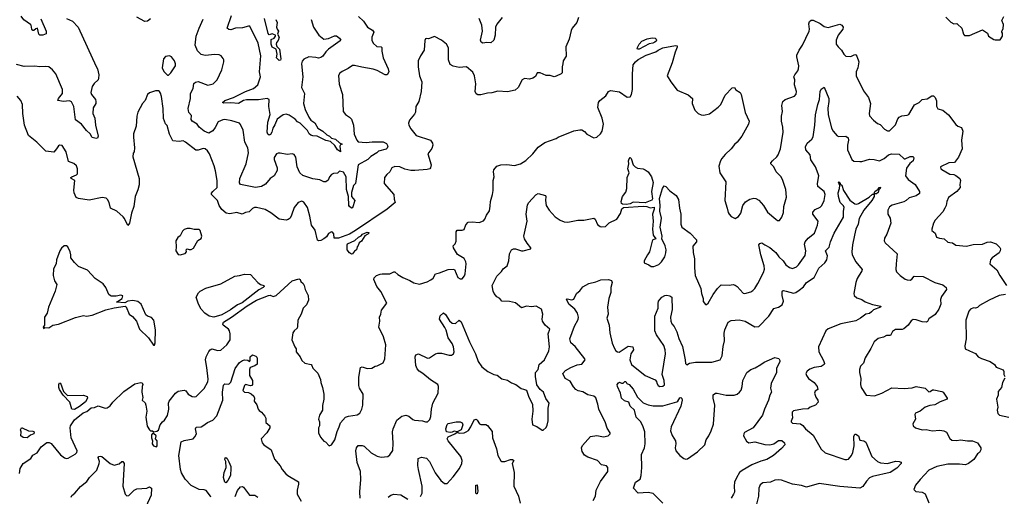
# Model space of a CAD drawing. Extents: x 2199565 to 2323334, y 894172 to 1018966.
# Tile 167 of 256: x 2218871 to 2228827, y 974054 to 978872. Entities that reach past the tile are written whole.
import ezdxf

# ---------------------------------------------------------------- set-up
doc = ezdxf.new("R2010")
doc.units = 0

msp = doc.modelspace()

# ---------------------------------------------------------------- linework, layer by layer
at = {"layer": '0CON10XD'}
for points in [[(2219343.3, 978885), (2219406.1, 978856.1), (2219463.8, 978795), (2219645, 978398.6), (2219658.8, 978375), (2219670.4, 978315), (2219668.9, 978281.1), (2219663.8, 978265), (2219623.2, 978226.8), (2219603.6, 978196.4), (2219591.4, 978135), (2219597.5, 978115), (2219637.5, 978065), (2219642.5, 978045), (2219640, 978025), (2219615, 977980), (2219611.9, 977925), (2219631.1, 977875), (2219637.5, 977805), (2219666, 977695), (2219657.5, 977675), (2219645, 977670), (2219605, 977680), (2219585, 977718.8), (2219545, 977751.2), (2219496, 977815), (2219435, 977860), (2219417.7, 977995), (2219395, 978042.5), (2219375, 978051.1), (2219315, 978045.8), (2219257.5, 978055), (2219264, 978075), (2219302.5, 978125), (2219305, 978167.5), (2219235, 978323.8), (2219204, 978365), (2219164.5, 978394.5), (2219135, 978399.5), (2219075, 978394.4), (2219025, 978402.7), (2218915, 978399.6), (2218839.5, 978419.5)], [(2224521.2, 978895), (2224503.8, 978845), (2224456.2, 978785), (2224447.7, 978762.3), (2224425.8, 978675), (2224393.3, 978596.7), (2224396.6, 978503.4), (2224366.7, 978455), (2224363.8, 978425), (2224356.2, 978395), (2224356, 978335), (2224345, 978324), (2224295, 978300), (2224275, 978295.6), (2224235, 978309.4), (2224195, 978309.2), (2224135, 978334), (2224105, 978336), (2224085, 978297.5), (2224060.7, 978279.3), (2224025, 978271.2), (2223975, 978276.2), (2223953.3, 978265), (2223910.8, 978185), (2223880.9, 978159.1), (2223802.1, 978142.1), (2223705, 978150.8), (2223645, 978131.5), (2223601.3, 978128.7), (2223535, 978113.1), (2223503.4, 978113.4), (2223485, 978124), (2223476.9, 978145), (2223482.9, 978225), (2223468.8, 978305), (2223452.7, 978342.7), (2223390, 978395), (2223315, 978387.1), (2223255, 978401.9), (2223225, 978420), (2223208.1, 978465), (2223206.6, 978586.6), (2223185, 978623.8), (2223135.7, 978665.7), (2223065, 978703.3), (2223005, 978680), (2222987, 978683), (2222975, 978677.5), (2222967, 978663), (2222960, 978565), (2222923, 978507), (2222898.8, 978455), (2222900, 978395), (2222912, 978305), (2222936, 978245), (2222931.4, 978145), (2222905.8, 978045), (2222877.5, 977995), (2222874.1, 977935.9), (2222864.1, 977915.9), (2222813.3, 977855), (2222803.3, 977825), (2222806.7, 977805), (2222825, 977767.5), (2222879.7, 977699.7), (2223023.2, 977653.2), (2223046, 977625), (2223050, 977605), (2223039.7, 977570.3), (2222997.5, 977515), (2223030, 977405), (2223026.2, 977375), (2223016.7, 977365), (2222991.3, 977358.7), (2222866.2, 977346.2), (2222826.2, 977346.2), (2222765, 977359.5), (2222715, 977385.6), (2222665, 977388.1), (2222632.5, 977375), (2222612.5, 977335), (2222582.3, 977307.7), (2222560, 977275), (2222556.7, 977215), (2222653.3, 977105), (2222657, 977057), (2222668, 977025), (2222585.4, 976955), (2222265, 976740.4), (2222205.4, 976704.6), (2222095, 976662), (2222050, 976665), (2222045.9, 976705.9), (2222035, 976722.5), (2222025, 976726.7), (2221995, 976711.2), (2221974.2, 976675.8), (2221947.5, 976655), (2221915, 976640), (2221895, 976636.7), (2221882, 976642), (2221858, 976745), (2221820, 976795), (2221805.8, 976885), (2221782, 976975), (2221745, 977028.8), (2221725, 977036), (2221687.3, 977022.7), (2221646.2, 976975), (2221620.8, 976895), (2221605, 976866.2), (2221585, 976851.4), (2221565, 976845.6), (2221496.2, 976853.8), (2221410.5, 976920.5), (2221354.2, 976954.2), (2221265, 976974.3), (2221245, 976974.2), (2221225, 976964), (2221189.7, 976930.3), (2221155, 976924), (2221120, 976905), (2221065, 976922.5), (2220995, 976907.7), (2220959.2, 976915), (2220914.8, 976954.8), (2220888, 976995), (2220870, 977045), (2220811.8, 977105), (2220811.7, 977118.3), (2220823.3, 977136.7), (2220869.2, 977175), (2220868.2, 977245), (2220851.4, 977345), (2220835.8, 977395.8), (2220791.5, 977515), (2220770.5, 977545), (2220745, 977565.4), (2220725, 977570.8), (2220675, 977551.8), (2220652.6, 977552.6), (2220548, 977635), (2220525, 977646.9), (2220485, 977641.4), (2220418.8, 977648.8), (2220384.2, 977715), (2220361.7, 977801.7), (2220345, 977820), (2220323.9, 977873.9), (2220320.8, 977975), (2220305.9, 978095.9), (2220295, 978130), (2220286.4, 978146.4), (2220275, 978152.5), (2220245, 978152.5), (2220185, 978132.5), (2220163.3, 978115), (2220138.8, 978055), (2220111.2, 978025), (2220064.2, 977935.8), (2220054.1, 977895.9), (2220049.2, 977795), (2220022.7, 977717.3), (2220020.8, 977685), (2220033.6, 977576.4), (2220030, 977535), (2220018.3, 977521.7), (2220013.8, 977485), (2220079.5, 977265), (2220077.9, 977202.1), (2220067, 977153), (2220040, 977085), (2220026.8, 976983.2), (2220001.9, 976915), (2219981.2, 976815), (2219965, 976792.5), (2219932.4, 976862.4), (2219918.7, 976878.7), (2219853.3, 976935), (2219788.8, 976965), (2219774.3, 977025), (2219759.2, 977055), (2219745, 977068.6), (2219705, 977074.4), (2219575, 977048), (2219465, 977064), (2219443.3, 977075), (2219421.2, 977121.2), (2219417.7, 977147.7), (2219428, 977245), (2219391.4, 977265), (2219388.1, 977275), (2219398, 977285), (2219446.3, 977303.7), (2219454.4, 977315), (2219455.8, 977365), (2219446, 977395), (2219419.5, 977419.5), (2219365, 977437.5), (2219340, 977535), (2219299.3, 977599.3), (2219275, 977602.5), (2219265, 977597.5), (2219244, 977566), (2219215, 977533.3), (2219135, 977544.2), (2219045, 977633.8), (2218961.2, 977701.2), (2218920, 977805), (2218902, 977925), (2218898.8, 978015), (2218883.3, 978055), (2218845, 978100)], [(2219085, 978881.2), (2219139.1, 978755), (2219139.4, 978730.6), (2219105, 978714.4), (2219076.4, 978716.4), (2219066.3, 978726.3), (2219050, 978785), (2219035, 978781.2), (2219015, 978762), (2219005, 978763.1), (2218994, 978775), (2218988, 978815), (2218981.2, 978825), (2218911.7, 978871.7), (2218885, 978906.7)], [(2220195, 978881.4), (2220164.4, 978855.6), (2220135, 978854.5), (2220056.5, 978896.5)], [(2222296.2, 978905), (2222347.4, 978857.4), (2222388.8, 978795), (2222439.2, 978765), (2222450.8, 978745), (2222432.5, 978695), (2222433.1, 978665), (2222444.3, 978635), (2222482.2, 978602.2), (2222525, 978599.2), (2222532.3, 978592.3), (2222531.1, 978555), (2222546.2, 978485), (2222598.1, 978375), (2222602, 978345), (2222586.2, 978315), (2222565, 978316), (2222485, 978359.5), (2222445, 978372.5), (2222330.8, 978390.8), (2222255, 978408.6), (2222235, 978407.5), (2222191.3, 978378.7), (2222130.2, 978349.8), (2222108.7, 978331.3), (2222093.4, 978306.6), (2222099.7, 978219.7), (2222135.8, 978115), (2222141.2, 977945), (2222165, 977913.3), (2222207.3, 977887.3), (2222225, 977867.5), (2222246, 977805), (2222254.4, 977715), (2222280.9, 977655), (2222295, 977637.8), (2222375, 977629.1), (2222435, 977637.9), (2222545, 977635.6), (2222581.3, 977621.3), (2222592.2, 977595), (2222586.9, 977573.1), (2222577.3, 977562.7), (2222497.5, 977542.5), (2222481.2, 977525), (2222420.9, 977489.1), (2222391.7, 977458.3), (2222295, 977406.2), (2222265, 977214.3), (2222245, 977195.8), (2222226.8, 977125), (2222226.2, 977085), (2222260.6, 977045), (2222235, 976968.8), (2222225, 976967.1), (2222205, 976983.8), (2222200.7, 976995), (2222197.1, 977085), (2222174.8, 977155), (2222170.9, 977285), (2222145, 977332), (2222105, 977340), (2222085, 977321.4), (2222045, 977316.9), (2222025, 977308), (2222004, 977285), (2221990.5, 977249.5), (2221965, 977231.2), (2221945, 977233.3), (2221905, 977252), (2221835, 977263.3), (2221735, 977297.5), (2221705, 977323.1), (2221677.8, 977385), (2221662.2, 977482.2), (2221645, 977508), (2221625, 977517.5), (2221575, 977510), (2221505, 977524), (2221485, 977524), (2221468.8, 977515), (2221445, 977480), (2221445, 977457.5), (2221473.3, 977375), (2221473.6, 977346.4), (2221445.4, 977294.6), (2221404.5, 977265.5), (2221355, 977208), (2221316.7, 977185), (2221256.4, 977176.4), (2221102.5, 977205), (2221092.7, 977222.7), (2221096.7, 977265), (2221162.3, 977415), (2221184.5, 977525), (2221176.4, 977576.4), (2221146, 977635), (2221130.8, 977755), (2221104.1, 977814.1), (2221092.5, 977825), (2221015, 977850.6), (2220945, 977862.2), (2220925, 977860), (2220879.3, 977840.7), (2220848.6, 977781.4), (2220825, 977750), (2220785, 977726), (2220735, 977746), (2220686.2, 977786.2), (2220665, 977816.5), (2220616.4, 977846.4), (2220606.2, 977863.8), (2220609.4, 977905), (2220582.5, 977935), (2220573.3, 977975), (2220597.9, 978075), (2220597.1, 978125), (2220624.2, 978175), (2220631.7, 978228.3), (2220648.3, 978241.7), (2220675, 978245.6), (2220775, 978211.2), (2220826.7, 978225), (2220866.8, 978263.2), (2220914.3, 978365), (2220936.2, 978445), (2220936.7, 978465), (2220928.3, 978478.3), (2220907.5, 978505), (2220887.3, 978517.3), (2220845, 978520.8), (2220745, 978510.6), (2220705, 978520.6), (2220667.7, 978557.7), (2220644.6, 978615), (2220656.4, 978705), (2220684.4, 978785), (2220725, 978876.7)], [(2221816.7, 978875), (2221841.5, 978795), (2221895.6, 978715), (2221945, 978675.5), (2221995, 978680.9), (2222055, 978707.5), (2222075, 978708.8), (2222103.3, 978685), (2222116.7, 978665), (2222113, 978657), (2221994.4, 978575), (2221965, 978547.8), (2221937.7, 978502.3), (2221915, 978488.2), (2221891.7, 978481.7), (2221865, 978490.6), (2221794.1, 978495.9), (2221745, 978473.3), (2221726.1, 978453.9), (2221720.8, 978425), (2221733.1, 978295), (2221718.9, 978185), (2221751.2, 978125), (2221740.8, 978025), (2221758.1, 977965), (2221793.6, 977885), (2221815, 977857.5), (2221855, 977828.5), (2221885.5, 977775), (2221935, 977744.7), (2221975, 977708.2), (2222005, 977693.9), (2222024.8, 977674.8), (2222065, 977662.5), (2222105, 977626.1), (2222130, 977615), (2222115, 977606.2), (2222107.5, 977592.5), (2222115, 977534.5), (2222085, 977554.7), (2222058.6, 977598.6), (2222015, 977639.6), (2221965, 977650), (2221877.5, 977695), (2221835, 977696.7), (2221813.9, 977703.9), (2221799, 977719), (2221782.1, 977752.1), (2221707.5, 977825), (2221679, 977839), (2221655, 977867.1), (2221595, 977906.7), (2221565, 977917.1), (2221535, 977910), (2221474.1, 977865), (2221451.5, 977808.5), (2221431.1, 977775), (2221420.6, 977735), (2221408.1, 977711.9), (2221395, 977705.6), (2221381.5, 977715), (2221374.3, 977735), (2221381.6, 977835), (2221402.1, 977915), (2221389.4, 977995), (2221395, 978066.7), (2221375, 978074.3), (2221285, 978060.4), (2221165, 978060.5), (2221135, 978054.1), (2221084.1, 978025.9), (2221005, 978031.2), (2220935, 978027.5), (2220922.5, 978035), (2220944.4, 978055), (2221032, 978085), (2221155, 978145.4), (2221234, 978175), (2221278.1, 978215), (2221305.5, 978295), (2221296.5, 978345), (2221309.1, 978505), (2221283.5, 978635), (2221199.2, 978805), (2221185, 978807.8), (2221125, 978789.7), (2221054.7, 978785.3), (2221005, 978770.6), (2220985, 978772.5), (2220968.8, 978785), (2221013.5, 978915)], [(2221462, 978875), (2221473.6, 978843.6), (2221466.9, 978795), (2221475.6, 978775), (2221488.1, 978755), (2221476.7, 978725), (2221493.6, 978695), (2221485, 978661.2), (2221468.8, 978641.2), (2221464.5, 978625), (2221471.3, 978601.3), (2221497.7, 978575), (2221513.1, 978475), (2221508.6, 978461.4), (2221495, 978460.8), (2221469.4, 978485), (2221472.9, 978525), (2221465, 978573.3), (2221423.5, 978593.5), (2221414.3, 978625), (2221415, 978672), (2221445.3, 978684.7), (2221457.8, 978705), (2221456.7, 978715), (2221425, 978729.2), (2221395, 978719.4), (2221385, 978730.8), (2221346.3, 978885)], [(2222537.7, 976302.3), (2222615, 976301.4), (2222655, 976324.3), (2222665, 976324.3), (2222695, 976295.8), (2222745, 976264.2), (2222815.6, 976235.6), (2222855, 976212), (2222915, 976196.7), (2222989.5, 976220.5), (2223029.2, 976240.8), (2223050.7, 976259.3), (2223076.1, 976303.9), (2223115, 976312.5), (2223205, 976346.7), (2223255, 976350), (2223267.5, 976345), (2223302.5, 976265), (2223325, 976252.5), (2223345, 976252.5), (2223368.3, 976281.7), (2223376.4, 976303.6), (2223386.7, 976405), (2223383.3, 976425), (2223365, 976456.7), (2223298.3, 976498.3), (2223256.2, 976565), (2223253.3, 976585), (2223274.1, 976605.9), (2223283.6, 976633.6), (2223284.2, 976725.8), (2223296, 976744), (2223345.9, 976744.1), (2223365, 976752.5), (2223381.7, 976798.3), (2223405.6, 976824.4), (2223445, 976828.1), (2223517.3, 976822.7), (2223560.5, 976839.5), (2223573.3, 976855), (2223590, 976895), (2223621.7, 976938.3), (2223628.3, 976988.3), (2223632, 977035), (2223653.3, 977105), (2223658, 977145), (2223658.8, 977245), (2223668, 977285), (2223662, 977335), (2223666.7, 977355), (2223695, 977390), (2223735, 977404), (2223795, 977407.1), (2223875, 977399.4), (2223935, 977415.6), (2223990.2, 977449.8), (2224058.8, 977515), (2224115, 977583.8), (2224180.3, 977629.7), (2224295, 977671.2), (2224315, 977686), (2224475, 977748.9), (2224535, 977760), (2224555, 977757.5), (2224581.7, 977741.7), (2224605, 977713.3), (2224675, 977676.7), (2224705, 977683.3), (2224745, 977716.7), (2224762, 977745), (2224774.2, 977815), (2224760.8, 977875), (2224716.2, 977985), (2224723.8, 978035), (2224735.8, 978054.2), (2224797, 978103), (2224826.2, 978145), (2224845, 978156.2), (2224935, 978141.2), (2225015, 978087.5), (2225045, 978093.3), (2225058.8, 978115), (2225067.5, 978165), (2225068.6, 978325), (2225075.6, 978415), (2225098, 978445), (2225125, 978468.3), (2225205, 978514.8), (2225302.6, 978547.4), (2225325.3, 978565), (2225375, 978587.8), (2225502, 978612), (2225517.5, 978607.5), (2225520, 978595), (2225498, 978545), (2225470, 978435), (2225418.8, 978305), (2225453.3, 978245), (2225518.3, 978158.3), (2225630.8, 978110.8), (2225672.5, 978075), (2225671.2, 978025), (2225697.7, 977957.7), (2225732.5, 977925), (2225761.2, 977911.2), (2225788, 977908), (2225845, 977919.2), (2225935, 977986.2), (2225961.2, 978015), (2226005, 978110), (2226075, 978182.5), (2226100, 978185), (2226113.6, 978163.6), (2226156.4, 978136.4), (2226167.5, 978115), (2226206.2, 977935), (2226246.2, 977845), (2226241.2, 977815), (2226173.3, 977695), (2226125, 977633.3), (2226098.3, 977611.7), (2226064.2, 977565.8), (2226005, 977510), (2225971.2, 977468.8), (2225956.1, 977443.9), (2225939.3, 977390.7), (2225950, 977325), (2226012.5, 977232.5), (2226001.2, 977045), (2226023.8, 976965), (2226034.2, 976924.2), (2226045, 976906.7), (2226065, 976883.3), (2226106.4, 976863.6), (2226137.7, 976882.3), (2226162, 976915), (2226184.3, 976995), (2226208.6, 977031.4), (2226255, 977056.7), (2226295, 977066.7), (2226314.4, 977064.4), (2226345, 977046), (2226392, 976992), (2226433.8, 976925), (2226515, 976853.8), (2226535, 976843.3), (2226555, 976843.3), (2226578.8, 976875), (2226593.6, 976923.6), (2226598, 976985), (2226623.6, 977076.4), (2226618, 977155), (2226587.3, 977247.3), (2226568.8, 977285), (2226521.2, 977335), (2226495, 977383.3), (2226466.7, 977415), (2226466.7, 977425), (2226481.2, 977445), (2226526.7, 977485), (2226540, 977505), (2226562.7, 977567.3), (2226591.4, 977735), (2226587.8, 977785), (2226572.5, 977845), (2226572.9, 977895), (2226582.5, 977945), (2226578.1, 978005), (2226587.5, 978045), (2226610, 978065), (2226705, 978099.2), (2226722.4, 978117.6), (2226724.5, 978145), (2226706.2, 978215), (2226707.9, 978265), (2226700, 978295), (2226708, 978315), (2226739.5, 978355), (2226745.7, 978375.7), (2226748.1, 978405), (2226727.8, 978495), (2226728.9, 978515), (2226753.3, 978565), (2226787.1, 978612.9), (2226854.3, 978755), (2226858.6, 978775), (2226850.8, 978829.2), (2226856.7, 978855), (2226875, 978868), (2226895, 978865.8), (2226963.2, 978833.2), (2227005, 978804.3), (2227045, 978794.2), (2227162.7, 978827.3), (2227185, 978816.7), (2227196.7, 978795), (2227193.8, 978775), (2227145.7, 978715), (2227125.6, 978665), (2227125.7, 978625), (2227146.2, 978596.2), (2227179.2, 978565), (2227205, 978522), (2227225, 978504.3), (2227275, 978501.2), (2227315, 978520), (2227325, 978516.7), (2227335, 978502.5), (2227354.2, 978445), (2227344.2, 978385), (2227328.8, 978345), (2227328.8, 978305), (2227403, 978153), (2227454.5, 978084.5), (2227472.5, 978025), (2227458.8, 977925), (2227465, 977900), (2227503.3, 977855), (2227545, 977823.3), (2227573, 977813), (2227615.9, 977765.9), (2227645, 977750), (2227665, 977748.8), (2227725, 977810), (2227750.3, 977869.7), (2227763.3, 977885), (2227789.5, 977900.5), (2227845, 977906), (2227860, 977915), (2227917.9, 978012.1), (2227964.3, 978035.7), (2227995, 978065.8), (2228045, 978072.9), (2228095, 978101.2), (2228110.7, 978100.7), (2228126.1, 978086.1), (2228142.3, 978052.3), (2228142, 977998), (2228155, 977971.2), (2228205, 977956), (2228261.7, 977911.7), (2228335, 977812), (2228355.8, 977795.8), (2228392.7, 977782.7), (2228405.8, 977745), (2228394.4, 977654.4), (2228400, 977565), (2228365, 977482.5), (2228322, 977428), (2228265, 977424.2), (2228180, 977385), (2228183.3, 977365), (2228195, 977356.7), (2228275, 977311.2), (2228316.4, 977306.4), (2228335, 977297.5), (2228376.2, 977265), (2228384, 977245), (2228376.2, 977205), (2228378.8, 977175), (2228345, 977135.8), (2228263.1, 977075), (2228244.3, 977035), (2228239.2, 976995), (2228225.7, 976965), (2228205, 976931.2), (2228127.5, 976845), (2228110, 976815), (2228092.5, 976755), (2228095, 976740), (2228127.5, 976715), (2228142.5, 976675), (2228171.7, 976661.7), (2228217.5, 976655), (2228254.3, 976624.3), (2228275, 976620), (2228302.5, 976615), (2228335, 976594), (2228445, 976583.3), (2228511.7, 976598.3), (2228606.4, 976603.6), (2228655, 976621.4), (2228685.9, 976625.9), (2228745, 976606.7), (2228780.5, 976570.5), (2228786.7, 976555), (2228786.2, 976535), (2228773.3, 976515), (2228703.8, 976465), (2228686.2, 976445), (2228680, 976405), (2228752.3, 976342.3), (2228780, 976285), (2228847.5, 976185)], [(2223750, 978895), (2223696.7, 978826.7), (2223682.5, 978795), (2223677.5, 978715), (2223666.2, 978665), (2223635, 978636.7), (2223595, 978640), (2223553.6, 978633.6), (2223536.4, 978646.4), (2223531.2, 978665), (2223550.8, 978755), (2223542.5, 978815), (2223516.2, 978885)], [(2228235, 978896.7), (2228285, 978847.5), (2228315, 978830), (2228345, 978832.5), (2228355, 978826.7), (2228396, 978786), (2228414.4, 978725), (2228425, 978713.8), (2228475, 978713.3), (2228605, 978770), (2228655.9, 978735.9), (2228667.5, 978705), (2228721.7, 978671.7), (2228735, 978666.7)], [(2228735, 978666.7), (2228785, 978670), (2228807.5, 978705), (2228810, 978735), (2228800, 978745), (2228800, 978755), (2228815, 978780), (2228818, 978825), (2228800, 978865), (2228823.3, 978905)], [(2225135, 978574.7), (2225117.5, 978575), (2225116, 978585), (2225136, 978625), (2225160.8, 978655), (2225215, 978677.3), (2225265, 978687.8), (2225295, 978685.6), (2225306.4, 978676.4), (2225310.5, 978665), (2225306, 978655), (2225291.5, 978645), (2225274, 978635), (2225235, 978627.8), (2225135, 978574.7)], [(2220365, 978310), (2220375, 978312.5), (2220400, 978335), (2220446.2, 978405), (2220446.2, 978425), (2220435, 978457.5), (2220405, 978497.5), (2220385, 978506.7), (2220345, 978498.8), (2220325, 978477.5), (2220310, 978385), (2220327, 978347), (2220365, 978310)], [(2222313.6, 974035), (2222310.8, 974099.2), (2222320, 974225), (2222316.9, 974305), (2222284.4, 974395), (2222269.5, 974515), (2222275, 974543.3), (2222295, 974566.2), (2222335, 974567.5), (2222355, 974559.2), (2222424.6, 974494.6), (2222485, 974459.2), (2222525, 974448.8), (2222593, 974457), (2222615, 974472.5), (2222643.9, 974516.1), (2222647.7, 974592.3), (2222639.4, 974705), (2222645.7, 974735), (2222684.2, 974825), (2222735, 974864), (2222775, 974874), (2222805, 974862.5), (2222845, 974830.8), (2222864.4, 974824.4), (2222945, 974818), (2222975, 974806.7), (2222995, 974806.7), (2223018.3, 974831.7), (2223029.7, 974860.3), (2223033.3, 974935), (2223048.1, 974995), (2223102.9, 975095), (2223105.7, 975165), (2223100, 975185), (2223025, 975230.6), (2222948.1, 975295), (2222909.5, 975319.5), (2222891.5, 975341.5), (2222878.2, 975375), (2222871.4, 975465), (2222875, 975482.5), (2222905, 975493.8), (2222995, 975451.9), (2223016.2, 975455), (2223075, 975493.5), (2223099.4, 975500.6), (2223135, 975501.2), (2223215, 975480.5), (2223238.5, 975481.5), (2223258, 975495), (2223262.9, 975515), (2223258.2, 975565), (2223245, 975600), (2223203.9, 975655), (2223182.6, 975732.6), (2223169.5, 975759.5), (2223114.2, 975845), (2223121.7, 975878.3), (2223155, 975910), (2223175, 975893.3), (2223218, 975828), (2223245, 975802.5), (2223277.9, 975802.1), (2223315, 975834), (2223335, 975818.8), (2223418.9, 975615), (2223479.5, 975495), (2223507.6, 975417.6), (2223545, 975363.8), (2223604.1, 975314.1), (2223664.1, 975284.1), (2223697.7, 975277.7), (2223745, 975240), (2223805, 975226.2), (2223845, 975200), (2223887.5, 975185), (2223942.5, 975145), (2223965, 975136.7), (2223995, 975126.7), (2224018, 975055), (2224056.2, 974985), (2224058, 974915), (2224048.8, 974835), (2224057.5, 974775), (2224098.3, 974758.3), (2224155, 974722.5), (2224165, 974722.5), (2224195, 974750), (2224206.1, 974773.9), (2224213.9, 974816.1), (2224213.8, 974945), (2224223.3, 974995), (2224192.3, 975042.3), (2224166.7, 975105), (2224133.3, 975135), (2224099.3, 975179.3), (2224086.2, 975265), (2224087.5, 975305), (2224113.9, 975336.1), (2224124.3, 975385.7), (2224177.5, 975435), (2224220, 975525), (2224227.5, 975565), (2224212.9, 975695), (2224230, 975745), (2224184.3, 975784.3), (2224156.7, 975825), (2224153.8, 975845), (2224161.2, 975895), (2224146.7, 975945), (2224094.3, 975974.3), (2224045, 975970), (2223995, 975974.4), (2223945, 975960), (2223885, 976009.4), (2223825, 976021.4), (2223746.5, 976026.5), (2223725, 976053.3), (2223695, 976068.8), (2223666.9, 976105), (2223656.8, 976126.8), (2223650, 976185), (2223695, 976278), (2223743.8, 976325), (2223760, 976355), (2223798.8, 976385), (2223817.5, 976435), (2223822.9, 976505), (2223844.5, 976545.5), (2223864.3, 976555.7), (2223884.2, 976555.8), (2223945, 976536.9), (2223963.2, 976536.8), (2224040, 976555), (2224040, 976565), (2224001.5, 976611.5), (2223975.8, 976655), (2223967.5, 976685), (2224000.6, 976835), (2223990.8, 976905), (2224005, 977000), (2224017.5, 977025), (2224088.3, 977101.7), (2224113.9, 977116.1), (2224186.2, 977095), (2224192, 977085), (2224186, 977045), (2224193.8, 976995), (2224225.5, 976945.5), (2224285, 976879.2), (2224335, 976844.2), (2224375, 976828), (2224413.9, 976826.1), (2224515, 976843.8), (2224575, 976846), (2224675, 976865.8), (2224690, 976855), (2224713, 976803), (2224741.4, 976781.4), (2224757.7, 976777.7), (2224795, 976782.5), (2224831.5, 976818.5), (2224910, 976855), (2224945, 976911.2), (2224960.2, 976959.8), (2224975, 976973.5), (2225175, 976987.5), (2225213.7, 976983.7), (2225245, 976970.8), (2225285, 976977.5), (2225286.2, 976955), (2225270, 976905), (2225276.7, 976835), (2225270, 976755), (2225277.5, 976695), (2225302.5, 976655), (2225273.9, 976646.1), (2225266.4, 976633.6), (2225240, 976525), (2225220, 976495), (2225186.7, 976435), (2225183.8, 976415), (2225232.5, 976395), (2225255, 976377.5), (2225283, 976377), (2225335, 976396.7), (2225362, 976425), (2225394.2, 976475), (2225405.6, 976515), (2225406.9, 976545), (2225398.6, 976585), (2225363.3, 976655), (2225365.8, 976685), (2225348, 976775), (2225359.2, 976865), (2225342.5, 976935), (2225346.7, 976995), (2225341.2, 977065), (2225370, 977165), (2225387, 977193), (2225405, 977186.2), (2225445, 977141.2), (2225507.5, 977095), (2225532.5, 977055), (2225542.5, 976965), (2225556.9, 976905), (2225555.6, 976805.6), (2225565.6, 976775.6), (2225650, 976715), (2225716, 976645), (2225713.8, 976625), (2225675.9, 976584.1), (2225680.9, 976519.1), (2225693.5, 976455), (2225693.3, 976365), (2225700.8, 976285), (2225759.2, 976155), (2225766, 976105), (2225781.2, 976055), (2225782.3, 976022.3), (2225805, 975992.5), (2225815, 975992.5), (2225833.3, 976005), (2225884.5, 976095.5), (2225925.7, 976154.3), (2225965, 976190), (2226045, 976186.7), (2226085, 976193.8), (2226105, 976188.8), (2226126.7, 976175), (2226185, 976106.7), (2226202.3, 976102.3), (2226265, 976120), (2226285, 976133.3), (2226305.7, 976154.3), (2226332.9, 976205), (2226391.1, 976315), (2226400.6, 976349.4), (2226398.2, 976385), (2226365, 976493.3), (2226346.2, 976595), (2226355, 976610), (2226375, 976616.7), (2226404.3, 976594.3), (2226455, 976568.6), (2226500.9, 976530.9), (2226518.1, 976518.1), (2226547.1, 976475), (2226589.2, 976435), (2226619.2, 976395), (2226655, 976365.7), (2226685, 976355.8), (2226725, 976374.4), (2226746.9, 976393.1), (2226812.1, 976487.9), (2226821.1, 976535), (2226805.7, 976604.3), (2226812.9, 976625), (2226845, 976664), (2226907.5, 976715), (2226938.6, 976795), (2226944.2, 976835), (2226890.6, 976905), (2226890, 976925), (2226915, 976952), (2226963.2, 976976.8), (2226982.5, 976995), (2227006.2, 977043.8), (2227016.5, 977105), (2227005, 977135.8), (2226940, 977185), (2226938.2, 977215), (2226950, 977295), (2226945.6, 977314.4), (2226916.8, 977385), (2226870.4, 977455), (2226864.2, 977505), (2226821.1, 977555), (2226817.5, 977585), (2226835, 977623.3), (2226879.2, 977665), (2226892.4, 977687.6), (2226911.2, 977805), (2226918.7, 977911.3), (2226941.4, 978015), (2226958.9, 978065), (2226966.2, 978145), (2226975, 978168.1), (2227005, 978190), (2227051.4, 978075), (2227052.9, 978045), (2227041.4, 977978.6), (2227044, 977915), (2227080.5, 977775), (2227095.6, 977745), (2227135, 977697.1), (2227155, 977691.9), (2227223.4, 977693.4), (2227248.2, 977678.2), (2227251.8, 977655), (2227240, 977605), (2227240.5, 977555), (2227285, 977458.8), (2227305, 977442.9), (2227365, 977438.9), (2227385, 977439.5), (2227465, 977463.5), (2227511.9, 977458.1), (2227565, 977444.4), (2227610.4, 977469.6), (2227655, 977507.1), (2227685, 977516.7), (2227765, 977512.7), (2227815, 977466.7), (2227825, 977466.2), (2227875, 977490), (2227905, 977488), (2227912.5, 977475), (2227904.2, 977445), (2227872.2, 977417.8), (2227837.8, 977372.2), (2227827.1, 977295), (2227855, 977257.5), (2227925, 977207.1), (2227967.5, 977135), (2227970, 977115), (2227935, 977091.4), (2227865, 977070.8), (2227835, 977044.2), (2227809.4, 977030.6), (2227692.1, 976997.9), (2227665, 976978.8), (2227649.2, 976945), (2227650, 976905), (2227673.8, 976865), (2227680, 976815), (2227638.8, 976705), (2227616.7, 976665), (2227613.3, 976635), (2227623.3, 976615), (2227742, 976505), (2227732.5, 976405), (2227728.6, 976345), (2227735, 976323.3), (2227774.5, 976284.5), (2227825, 976249.2), (2227845, 976241.4), (2227875, 976240), (2227890.9, 976249.1), (2227915, 976278), (2228005, 976275.5), (2228123.8, 976213.8), (2228205, 976192), (2228238.8, 976165), (2228242, 976145), (2228190, 976075), (2228181.7, 976041.7), (2228183.3, 975995), (2228164, 975945), (2228128.3, 975891.7), (2228065, 975846.2), (2228050.5, 975819.5), (2228035, 975812.5), (2227995, 975816.9), (2227935, 975839.4), (2227905, 975842), (2227885, 975826.2), (2227856, 975785), (2227812.1, 975747.9), (2227795, 975741.4), (2227725, 975740), (2227695, 975718.8), (2227675, 975680), (2227635, 975678.6), (2227605, 975663.1), (2227551.3, 975648.7), (2227510, 975615), (2227477.5, 975547.5), (2227418.8, 975455), (2227401.7, 975398.3), (2227371.7, 975368.3), (2227362, 975335), (2227362.5, 975305), (2227375.8, 975245), (2227372, 975185), (2227378.8, 975155), (2227430, 975075), (2227515, 975070), (2227586.7, 975095), (2227688.8, 975151.2), (2227814.2, 975144.2), (2227895, 975151.9), (2227935, 975164.3), (2228025, 975146.2), (2228065, 975110), (2228077.9, 975112.1), (2228101.2, 975128.8), (2228115, 975130), (2228195, 975113.3), (2228210, 975105), (2228250, 975045), (2228250, 975035), (2228179.6, 975010.4), (2228125, 974976.9), (2228075, 974971.8), (2228028, 974955), (2227975, 974915.5), (2227928, 974895), (2227922.1, 974882.1), (2227930, 974835), (2227901.2, 974785), (2227906.7, 974765), (2227927.3, 974747.3), (2227995, 974726), (2228035, 974727.5), (2228095.8, 974715.8), (2228175, 974722.5), (2228215, 974716.7), (2228241.1, 974701.1), (2228277, 974637), (2228295, 974621.2), (2228345, 974618.6), (2228385, 974624), (2228455, 974613.3), (2228505, 974616.2), (2228555.9, 974595.9), (2228590, 974545), (2228588, 974525), (2228575, 974497.5), (2228557, 974483), (2228518.8, 974425), (2228465, 974386), (2228435, 974371.2), (2228375, 974378.6), (2228255, 974378.9), (2228145, 974354.4), (2228065, 974316.9), (2227976.2, 974225), (2227928.8, 974165), (2227913, 974123), (2227933, 974103), (2227995, 974096.7), (2228025, 974077.5), (2228063.3, 973986.7)], [(2225005, 977004.5), (2224965, 977005.7), (2224955.7, 977015), (2224953.6, 977035), (2224965, 977083.3), (2225000, 977130), (2225011.1, 977165), (2225013.3, 977275), (2225032.5, 977325), (2225020.8, 977365), (2225031.2, 977415), (2225028, 977445), (2225033, 977467), (2225045, 977477.5), (2225055, 977467.5), (2225073.8, 977405), (2225095, 977383.3), (2225119.5, 977369.5), (2225175, 977363.3), (2225195, 977353.3), (2225225, 977333.3), (2225258.8, 977285), (2225277.5, 977225), (2225260.8, 977135), (2225268, 977062), (2225261.2, 977048.8), (2225195, 977018.9), (2225075, 977026.7), (2225045, 977009.6), (2225005, 977004.5)], [(2224669.1, 974010.9), (2224692.9, 974055), (2224701.4, 974115), (2224745, 974204.2), (2224817.5, 974305), (2224818.8, 974345), (2224803, 974363), (2224755, 974371.2), (2224715, 974416.9), (2224615, 974450), (2224581.2, 974471.2), (2224558.3, 974508.3), (2224552, 974545), (2224562.1, 974567.9), (2224642.3, 974657.7), (2224705, 974667.1), (2224775, 974654), (2224820, 974665), (2224840, 974685), (2224842.5, 974695), (2224812.3, 974742.3), (2224792, 974805), (2224761.4, 974865), (2224727.1, 974935), (2224717.5, 974985), (2224695, 975048.8), (2224675.5, 975065.5), (2224615, 975078.5), (2224565, 975109.4), (2224519.4, 975119.4), (2224495, 975132), (2224469.1, 975159.1), (2224437.6, 975217.6), (2224385, 975243.8), (2224362.9, 975295), (2224391.2, 975325), (2224445, 975354.4), (2224507.9, 975382.1), (2224555, 975390), (2224588.8, 975435), (2224586.2, 975445), (2224487, 975567), (2224445.4, 975605.4), (2224432.2, 975645), (2224480.8, 975775), (2224517.6, 975842.4), (2224520, 975865), (2224510, 975905), (2224485.7, 975945.7), (2224423.8, 975995), (2224400, 976045), (2224405, 976050), (2224455, 976041.2), (2224473.6, 976046.4), (2224492.5, 976082.5), (2224505, 976107.5), (2224535, 976132.5), (2224565, 976170), (2224625, 976204), (2224695, 976222), (2224746.4, 976243.6), (2224824.5, 976244.5), (2224856.2, 976235), (2224860, 976215), (2224846.9, 976165), (2224846.9, 976115), (2224826.5, 976055), (2224815.7, 975965), (2224822, 975895), (2224806.9, 975855), (2224831.5, 975785), (2224838.9, 975705), (2224863.3, 975603.3), (2224885, 975547.5), (2224900, 975525), (2224915, 975514), (2224931.7, 975511.7), (2225025, 975572.5), (2225070, 975565), (2225076.7, 975535), (2225049.2, 975495), (2225039.4, 975435), (2225055.7, 975385), (2225195, 975276.2), (2225295, 975231.2), (2225308.8, 975215), (2225313.8, 975196.2), (2225326.2, 975175), (2225345, 975162.9), (2225375, 975166.2), (2225389.2, 975180.8), (2225387.1, 975222.9), (2225368.5, 975285), (2225400.5, 975495), (2225397.4, 975535), (2225385, 975579.4), (2225311.2, 975685), (2225293.3, 975725), (2225292.9, 975875), (2225327.1, 975955), (2225325.5, 976004.5), (2225330.6, 976025), (2225365, 976065.6), (2225395, 976083.8), (2225415, 976087.3), (2225445, 976081.5), (2225465, 976068), (2225468.1, 975941.9), (2225451.5, 975865), (2225455.4, 975825), (2225465, 975797.5), (2225489.1, 975769.1), (2225516.1, 975715), (2225535, 975649.2), (2225571.8, 975568.2), (2225601.1, 975435), (2225603.3, 975395), (2225615, 975382), (2225645, 975398.8), (2225705, 975410.8), (2225870.5, 975409.5), (2225955, 975433.8), (2225973.3, 975475), (2225983, 975567), (2225998.9, 975625), (2225995.6, 975704.4), (2226000, 975735), (2226034.5, 975815.5), (2226065, 975830), (2226145, 975838.6), (2226205, 975822.9), (2226305, 975767.5), (2226345, 975772), (2226446.2, 975873.8), (2226495, 975953.8), (2226545, 975966), (2226581.3, 975988.7), (2226595.6, 976025), (2226579.4, 976085), (2226580.3, 976119.7), (2226585, 976130), (2226595, 976134), (2226622.3, 976127.7), (2226695, 976107.5), (2226717.4, 976112.6), (2226753.5, 976136.5), (2226795, 976172.2), (2226827.1, 976215), (2226904.4, 976265), (2226949.7, 976360.3), (2227011.1, 976415), (2227032.5, 976445), (2227037.8, 976485), (2227020, 976535), (2227056.3, 976573.7), (2227069.4, 976625), (2227105.4, 976714.6), (2227199.2, 976875), (2227199.2, 976935), (2227207.5, 976975), (2227200.3, 976990.3), (2227166, 977025), (2227151.2, 977085), (2227147.8, 977122.2), (2227161.2, 977165), (2227163.3, 977195), (2227151.2, 977228.8), (2227155, 977233.3), (2227165, 977226.7), (2227170, 977205), (2227185, 977197.5), (2227200, 977145), (2227265, 977047.1), (2227315, 977010.6), (2227335, 977008.1), (2227354, 977014), (2227461.9, 977078.1), (2227495, 977109.4), (2227509.3, 977109.3), (2227510.7, 977100.7), (2227510, 977085), (2227487.3, 977045), (2227407.1, 976945), (2227358, 976862), (2227349.6, 976805), (2227325.4, 976755), (2227311.1, 976695), (2227291.8, 976595), (2227285.7, 976525.7), (2227290, 976495), (2227323.8, 976425), (2227388.8, 976345), (2227387, 976333), (2227338, 976255), (2227324.2, 976215), (2227304.2, 976105), (2227308, 976085), (2227335, 976059.2), (2227385, 976042), (2227421.2, 976021.2), (2227495, 975993.8), (2227576.8, 975976.8), (2227575, 975964.2), (2227505, 975939.2), (2227482.9, 975917.1), (2227465, 975900.8), (2227425.8, 975894.2), (2227373.3, 975855), (2227325, 975828.8), (2227174.3, 975795.7), (2227045, 975747.1), (2227022.6, 975727.4), (2226948.6, 975565), (2226951.4, 975515), (2227000, 975425), (2227008.1, 975395), (2227004.3, 975385), (2226975, 975366.4), (2226905, 975354.5), (2226860.5, 975339.5), (2226832.2, 975317.8), (2226821.4, 975295), (2226825.7, 975275), (2226845.7, 975245), (2226905, 975203.1), (2226934.3, 975165), (2226940, 975135), (2226913.3, 975115), (2226908, 975095), (2226921.4, 975055), (2226942.5, 975025), (2226942.9, 975005), (2226916.6, 974973.4), (2226863.8, 974955), (2226841.9, 974938.1), (2226785, 974936.2), (2226695, 974917.5), (2226682.9, 974905), (2226681.7, 974881.7), (2226685.7, 974845.7), (2226670, 974815), (2226672, 974805), (2226685.6, 974794.4), (2226766.1, 974786.1), (2226790.2, 974770.2), (2226817.5, 974737.5), (2226895, 974673.1), (2226975, 974530), (2227014.4, 974494.4), (2227215, 974426), (2227235, 974424.3), (2227249.7, 974430.3), (2227282.6, 974467.4), (2227295.6, 974495), (2227307.5, 974562.5), (2227305, 974660), (2227315, 974683.3), (2227325, 974683.3), (2227352.5, 974665), (2227365, 974622.5), (2227405, 974613.8), (2227425, 974601.2), (2227487.1, 974455), (2227546.1, 974406.1), (2227575, 974392.5), (2227645, 974384.4), (2227725, 974410), (2227765, 974406.7), (2227785, 974397.5), (2227782.5, 974385), (2227738.3, 974338.3), (2227672.5, 974295), (2227495, 974254.5), (2227465, 974241.9), (2227431.7, 974208.3), (2227397.6, 974152.4), (2227365, 974135.7), (2227165, 974151.9), (2226955, 974182.2), (2226825, 974147.1), (2226775, 974162), (2226685, 974176.2), (2226575, 974215.8), (2226541.2, 974221.2), (2226505, 974215.8), (2226463, 974197), (2226385, 974190), (2226359.7, 974170.3), (2226343.7, 974136.3), (2226342.2, 974055), (2226312, 973935)], [(2227511.7, 977111.7), (2227518.6, 977135), (2227551.2, 977158.8), (2227562.9, 977175), (2227575, 977178), (2227572, 977165), (2227557.5, 977152.5), (2227551.4, 977125), (2227535, 977112), (2227511.7, 977111.7)], [(2220495, 976494), (2220545, 976507.5), (2220557.5, 976525), (2220553.3, 976545), (2220563.9, 976556.1), (2220585, 976547.5), (2220605, 976547.5), (2220629.3, 976560.7), (2220670.7, 976639.3), (2220705, 976660), (2220712.5, 976685), (2220695, 976740), (2220685, 976750), (2220635, 976750), (2220595, 976762.5), (2220565, 976762.5), (2220535, 976752.5), (2220517.5, 976735), (2220495, 976687.5), (2220470.5, 976669.5), (2220450, 976635), (2220454.2, 976575), (2220449.4, 976535), (2220475, 976498.8), (2220495, 976494)], [(2222225, 976501.2), (2222205, 976513.8), (2222183.8, 976545), (2222181.2, 976595), (2222186.7, 976605), (2222259.1, 976640.9), (2222296.7, 976675), (2222323.4, 976686.6), (2222338.8, 976705), (2222385, 976723.3), (2222400, 976720), (2222402.5, 976715), (2222392.5, 976705), (2222362, 976688), (2222325.8, 976634.2), (2222305, 976617.5), (2222295, 976590), (2222282.5, 976575), (2222277.5, 976545), (2222257, 976533), (2222235, 976503.3), (2222225, 976501.2)], [(2220225, 975580), (2220235, 975581.2), (2220242.5, 975605), (2220242.9, 975735), (2220228.8, 975835), (2220205, 975862.5), (2220164.1, 975874.1), (2220145, 975887.5), (2220100, 975995), (2220065, 976022.5), (2220014.1, 976034.1), (2219963.3, 976026.7), (2219935, 976011.2), (2219850, 976015), (2219907.5, 976055), (2219915, 976080), (2219895, 976086.7), (2219845, 976076.7), (2219797, 976077), (2219785, 976082.5), (2219772.5, 976095), (2219743.3, 976165), (2219715, 976200), (2219633.3, 976255), (2219558.3, 976338.3), (2219465, 976377.5), (2219425, 976417.5), (2219386.7, 976465), (2219388.8, 976495), (2219381.2, 976525), (2219357.5, 976575), (2219345, 976587.5), (2219320, 976585), (2219295, 976562.5), (2219276.4, 976533.6), (2219243.3, 976445), (2219241.2, 976405), (2219213.8, 976355), (2219208.8, 976285), (2219222.3, 976232.3), (2219246.7, 976195), (2219231.2, 976128.8), (2219161.2, 975965), (2219147.5, 975905), (2219122.5, 975865), (2219122.5, 975785), (2219110, 975765), (2219111.7, 975751.7), (2219125, 975760), (2219165, 975757.5), (2219206.1, 975783.9), (2219265, 975794), (2219435, 975861.9), (2219515, 975880), (2219545.8, 975875.8), (2219603.3, 975885), (2219742.7, 975937.3), (2219825, 975959.4), (2219936.2, 975976.2), (2219947.7, 975967.7), (2219977.5, 975895), (2220011.7, 975871.7), (2220053.6, 975823.6), (2220082.5, 975745), (2220175, 975656.2), (2220225, 975580)], [(2218869.4, 974285), (2218875, 974336.2), (2218907.5, 974385), (2218983.5, 974436.5), (2219005, 974468.6), (2219047, 974493), (2219089.6, 974555), (2219145, 974597.9), (2219168.5, 974598.5), (2219188.6, 974588.6), (2219285, 974472.5), (2219325, 974444.2), (2219345, 974436), (2219362.3, 974437.7), (2219431.7, 974478.3), (2219447.5, 974495), (2219451.4, 974515), (2219391.8, 974645), (2219382.2, 974745), (2219385.6, 974765), (2219425, 974825.5), (2219513.8, 974896.2), (2219549.1, 974910.9), (2219595, 974947.8), (2219627.3, 974952.7), (2219665, 974970), (2219735, 974943.8), (2219755, 974948.8), (2219785, 974970), (2219813.8, 975006.2), (2219925.5, 975114.5), (2220035, 975191.4), (2220095, 975203.8), (2220110.7, 975200.7), (2220116.2, 975185), (2220108.8, 975165), (2220106, 975105), (2220116.2, 975053.8), (2220110, 975025), (2220138.3, 974998.3), (2220146.7, 974975), (2220156.2, 974915), (2220146.7, 974855), (2220161.2, 974761.2), (2220184.2, 974724.2), (2220195, 974716.7), (2220215, 974716.2), (2220227, 974707), (2220259.3, 974710.7), (2220275, 974722.5), (2220293, 974777), (2220315, 974807.5), (2220336.1, 974823.9), (2220365, 974870), (2220380.6, 974935), (2220376.7, 974995), (2220382.2, 975015), (2220445, 975095.8), (2220475, 975116.9), (2220535, 975127.5), (2220549.7, 975119.7), (2220575, 975086), (2220615, 975064), (2220635, 975059.2), (2220655, 975064.3), (2220736.1, 975143.9), (2220775, 975211.2), (2220776.4, 975236.4), (2220764.1, 975355), (2220748.8, 975435), (2220756.1, 975463.9), (2220783.5, 975516.5), (2220795.7, 975535), (2220815, 975545.4), (2220875, 975526.4), (2220905, 975532.2), (2220965.7, 975585), (2221000, 975635), (2221000.8, 975695), (2220992.5, 975725), (2220982.7, 975742.7), (2220927.8, 975785), (2220923.8, 975795), (2220932.8, 975815), (2221013.2, 975865), (2221170.2, 975979.8), (2221264.2, 976035.8), (2221387.5, 976085), (2221405, 976085.7), (2221435, 976074.2), (2221465.5, 976084.5), (2221625, 976230.8), (2221695, 976251.2), (2221706.2, 976245), (2221713.8, 976225), (2221736.2, 976205), (2221748, 976185), (2221758.8, 976145), (2221787.5, 976085), (2221792, 976035), (2221770.5, 975989.5), (2221737.5, 975955), (2221718, 975895), (2221682.9, 975835), (2221681.2, 975768.8), (2221675, 975752.5), (2221645, 975727.5), (2221632.7, 975707.3), (2221624, 975635), (2221653.3, 975565), (2221667.5, 975545), (2221667.5, 975515), (2221707.5, 975465), (2221722.5, 975425), (2221755, 975401.2), (2221816.7, 975385), (2221826.2, 975375), (2221835, 975347.5), (2221885, 975297.5), (2221914, 975235), (2221916.2, 975205), (2221934.1, 975154.1), (2221946.2, 975085), (2221946, 975035), (2221931.7, 974971.7), (2221933.3, 974925), (2221903.8, 974875), (2221892.5, 974835), (2221903.3, 974805), (2221902.5, 974765), (2221892.5, 974745), (2221893.6, 974696.4), (2221912.3, 974652.3), (2221945, 974612.5), (2221963, 974603), (2222000, 974565), (2222025, 974572.5), (2222055.9, 974624.1), (2222079.5, 974710.5), (2222102, 974755), (2222115, 974797.5), (2222165.9, 974854.1), (2222195.7, 974864.3), (2222284.2, 974875.8), (2222310, 974895), (2222331.2, 974935), (2222341.2, 974975), (2222343.8, 975085), (2222307, 975147), (2222300.8, 975175), (2222301.7, 975258.3), (2222316.7, 975355), (2222335, 975361.2), (2222383.6, 975346.4), (2222431.7, 975348.3), (2222465, 975370), (2222485, 975373.3), (2222545, 975402.5), (2222563.3, 975445), (2222572, 975585), (2222548.8, 975665), (2222502.5, 975765), (2222514, 975825), (2222510, 975865), (2222524.1, 975895.9), (2222530, 975935), (2222583.3, 976005), (2222521.4, 976125), (2222481.4, 976175), (2222452.5, 976245), (2222456.4, 976263.6), (2222477.5, 976285), (2222515, 976300), (2222537.7, 976302.3)], [(2220835, 975864.1), (2220788, 975875), (2220744.3, 975905), (2220706, 975945), (2220678, 975995), (2220653.9, 976066.1), (2220677.7, 976112.3), (2220695, 976128.8), (2220753, 976157), (2220905, 976200.8), (2221045, 976278.5), (2221095, 976284.5), (2221145, 976298.8), (2221206.2, 976295), (2221280, 976215), (2221305, 976196.2), (2221340, 976185), (2221343.8, 976175), (2221334, 976165), (2221290.4, 976139.6), (2221118.9, 976011.1), (2221075, 975989.5), (2221001.7, 975938.3), (2220915, 975888.8), (2220835, 975864.1)], [(2228837.7, 976092.3), (2228775, 976082.5), (2228672.1, 976037.9), (2228576.8, 975983.2), (2228555, 975963.3), (2228535, 975956.7), (2228515, 975958.8), (2228485, 975946.2), (2228466.7, 975925), (2228436, 975835), (2228440, 975645), (2228426.7, 975575), (2228432.5, 975545), (2228473.3, 975523.3), (2228535, 975496.7), (2228562.5, 975465), (2228595, 975446.7), (2228685, 975416.7), (2228727.5, 975385), (2228745, 975360), (2228813.6, 975333.6), (2228822.5, 975315), (2228822.5, 975285), (2228832.5, 975265)], [(2220804.2, 974044.2), (2220800, 974055), (2220755, 974111.2), (2220735, 974120), (2220685, 974122.5), (2220605, 974162.2), (2220545, 974225.6), (2220508.6, 974291.4), (2220497.2, 974325), (2220481.1, 974465), (2220505, 974603.8), (2220535, 974618.6), (2220625, 974636), (2220643.6, 974656.4), (2220657.8, 974685), (2220647.5, 974735), (2220655, 974753.3), (2220705, 974757.5), (2220723.3, 974765), (2220768.5, 974801.5), (2220825.3, 974824.7), (2220863.7, 974866.3), (2220923.7, 975026.3), (2220922.4, 975107.6), (2220932.5, 975177.5), (2220945, 975190), (2220985, 975187.1), (2221005, 975208.1), (2221050.4, 975345), (2221092.2, 975407.8), (2221125, 975428.1), (2221145, 975433.3), (2221178.9, 975428.9), (2221195, 975417.5), (2221200, 975425), (2221200.8, 975465), (2221225, 975482.9), (2221259.1, 975469.1), (2221269.2, 975459.2), (2221271.4, 975445), (2221270.7, 975389.3), (2221247.7, 975372.3), (2221200, 975355), (2221193.6, 975336.4), (2221196, 975275), (2221226, 975225), (2221225, 975182.5), (2221217.1, 975172.9), (2221205, 975170.8), (2221154.6, 975185.4), (2221144.7, 975175.3), (2221127.8, 975125), (2221145, 975108.1), (2221185, 975101.9), (2221210.4, 975090.4), (2221238.6, 975065), (2221245.7, 975045), (2221240.8, 975015), (2221269.2, 974979.2), (2221280.8, 974935), (2221291.1, 974921.1), (2221316.7, 974905), (2221350, 974865), (2221360, 974845), (2221358.3, 974798.3), (2221398.8, 974765), (2221400, 974745), (2221368.8, 974695), (2221314.1, 974635.9), (2221321.2, 974595), (2221340, 974575), (2221413, 974523), (2221447.7, 974427.7), (2221505, 974361.2), (2221526, 974325), (2221561.9, 974281.9), (2221582.8, 974262.8), (2221689.2, 974199.2), (2221690, 974175), (2221676, 974115), (2221676, 974075), (2221716.2, 974005)], [(2225374.3, 973984.3), (2225275, 974081.1), (2225225, 974093.5), (2225125, 974084.2), (2225076.7, 974135), (2225098, 974195), (2225143.6, 974226.4), (2225156.2, 974263.8), (2225161.5, 974345), (2225158.1, 974475), (2225188.1, 974545), (2225195.5, 974585), (2225193.1, 974705), (2225173, 974765), (2225148.3, 974808.3), (2225104.5, 974855), (2225087.5, 974925), (2225042.9, 974965), (2225031.2, 975005), (2224985, 975018.9), (2224956.7, 975045), (2224945.8, 975095.8), (2224914.4, 975165), (2224912.9, 975185), (2224925, 975202), (2224935, 975206.2), (2224955, 975197.5), (2224971.7, 975198.3), (2224990, 975215), (2225000, 975215), (2225010, 975195), (2225035, 975182.5), (2225075, 975137.8), (2225117.5, 975055), (2225175, 974998.6), (2225225, 974977.8), (2225275, 974968.9), (2225375, 974966.9), (2225515, 975010), (2225525, 975016.7), (2225545, 975050), (2225555, 975053.3), (2225565, 975042.5), (2225568.2, 975025), (2225555.3, 974964.7), (2225457.8, 974755), (2225452.9, 974715), (2225468, 974668), (2225501.5, 974615), (2225505.4, 974585), (2225498.2, 974545), (2225506.5, 974515), (2225545, 974467.5), (2225585.9, 974435.9), (2225605, 974428.8), (2225625, 974434.2), (2225725, 974504.4), (2225799.4, 974575), (2225813.5, 974625), (2225840.5, 974665), (2225863.9, 974715), (2225886.2, 974783.8), (2225898.9, 974975), (2225881.5, 975045), (2225881.4, 975078.6), (2225905, 975096.2), (2225922.5, 975097.5), (2226015.8, 975075.8), (2226095, 975076), (2226125, 975085.8), (2226150, 975105), (2226165, 975126.7), (2226177.5, 975165), (2226181.2, 975225), (2226224.2, 975305.8), (2226265, 975336.7), (2226307.7, 975352.3), (2226365, 975387.5), (2226399.7, 975410.3), (2226505, 975458), (2226546.4, 975446.4), (2226557, 975427), (2226556.7, 975415), (2226523.8, 975345), (2226524, 975305), (2226468.8, 975195), (2226463.6, 975146.4), (2226473.3, 975105), (2226456.7, 975075), (2226444, 975025), (2226401.1, 974935), (2226382.5, 974875), (2226288, 974745), (2226201.4, 974698.6), (2226192.2, 974685), (2226190, 974665), (2226219.7, 974609.7), (2226245, 974594.4), (2226305, 974604.3), (2226405, 974578.8), (2226455, 974574.2), (2226495.6, 974584.4), (2226545, 974618), (2226577, 974617), (2226603.3, 974595), (2226606.7, 974575), (2226574.2, 974535.8), (2226493.1, 974466.9), (2226425, 974426.9), (2226365, 974409.5), (2226275, 974370.9), (2226175, 974316.2), (2226149.5, 974295), (2226118.3, 974241.7), (2226100, 974195), (2226094.4, 974155), (2226098.6, 974095), (2226090, 974075), (2226064.4, 974035)], [(2228831.7, 975248.3), (2228808.8, 975205), (2228798.8, 975155), (2228766.1, 975113.9), (2228763.8, 975075), (2228748.8, 975035), (2228760, 974955), (2228753.8, 974925), (2228762.3, 974892.3), (2228777.5, 974875), (2228873.4, 974853.4)], [(2219425, 974931.6), (2219399.4, 974935), (2219378.8, 975005), (2219311.9, 975075), (2219274, 975135), (2219266.2, 975155), (2219266.1, 975183.9), (2219275, 975200), (2219285, 975196.2), (2219314.2, 975114.2), (2219355, 975072.5), (2219515.5, 975075.5), (2219555, 975062.5), (2219555.8, 975045), (2219535, 975007.8), (2219475, 974960.3), (2219425, 974931.6)], [(2222925, 974052.5), (2222940.6, 974085), (2222940, 974155), (2222905, 974323.3), (2222897.8, 974365), (2222900, 974435), (2222935, 974448.8), (2222985, 974438.6), (2223015, 974404), (2223071.9, 974291.9), (2223129.4, 974215), (2223165, 974182.9), (2223195, 974183.1), (2223255, 974250), (2223316.9, 974335), (2223340.6, 974385), (2223346.7, 974415), (2223332.5, 974455), (2223201.8, 974615), (2223193.8, 974636.2), (2223202.2, 974655), (2223270.6, 974685), (2223295, 974703.3), (2223315, 974693.3), (2223364.3, 974695.7), (2223386.1, 974703.9), (2223409.5, 974720.5), (2223433.3, 974755), (2223465, 974827.5), (2223485, 974832.5), (2223497.5, 974825), (2223520, 974785), (2223535, 974778.8), (2223585, 974781.2), (2223601.2, 974771.2), (2223648.8, 974708.8), (2223652.5, 974645), (2223691.9, 974535), (2223705.7, 974465), (2223735, 974413.3), (2223745.8, 974405.8), (2223775, 974404.3), (2223835, 974425.8), (2223855, 974425.7), (2223866, 974415), (2223852, 974385), (2223870, 974295), (2223867.6, 974157.6), (2223915.7, 974055), (2223930.8, 973985)], [(2223222.9, 974697.1), (2223185, 974705.6), (2223181.4, 974735), (2223195, 974780), (2223205, 974788.8), (2223285, 974806.2), (2223325, 974806), (2223345, 974796.2), (2223353.3, 974775), (2223335.9, 974724.1), (2223295, 974705.6), (2223265, 974713.8), (2223245, 974703.1), (2223222.9, 974697.1)], [(2218945, 974644.6), (2218907.5, 974647.5), (2218882.5, 974665), (2218886.7, 974705), (2218880, 974725), (2218890, 974745), (2218895, 974747.5), (2218960, 974715), (2219005, 974713.8), (2219016.8, 974706.8), (2219015.6, 974685), (2218979.6, 974670.4), (2218945, 974644.6)], [(2220255, 974552.5), (2220262.5, 974565), (2220262.5, 974595), (2220260, 974615), (2220243.6, 974633.6), (2220250, 974665), (2220225, 974690), (2220215, 974687.5), (2220202.5, 974675), (2220203.3, 974645), (2220212.5, 974615), (2220210, 974585), (2220225, 974563.3), (2220255, 974552.5)], [(2219391.1, 974045), (2219397.9, 974062.1), (2219427.1, 974085), (2219485, 974151.2), (2219550.8, 974205), (2219577.5, 974245), (2219651.7, 974318.3), (2219674.4, 974385), (2219676.9, 974405), (2219664.4, 974445), (2219672.5, 974457.5), (2219685, 974460.6), (2219702, 974455), (2219785, 974385.7), (2219825, 974368), (2219877.6, 974382.4), (2219905, 974406), (2219915.5, 974405.5), (2219926.7, 974385), (2219913.3, 974155), (2219938.8, 974075), (2219955, 974058.8), (2219975, 974062), (2220030, 974115), (2220055, 974128), (2220155, 974136.2), (2220185, 974150), (2220203.8, 974135), (2220199.2, 974065), (2220147, 973947)], [(2220955, 974190.8), (2220944.2, 974195), (2220931.9, 974245), (2220938, 974295), (2220958.8, 974345), (2220953.8, 974405), (2220946.2, 974425), (2220947, 974443), (2220953.8, 974446.2), (2220968, 974435), (2220985, 974402.5), (2221005.7, 974355), (2221007.5, 974337.5), (2221003.6, 974265), (2220976, 974215), (2220955, 974190.8)], [(2221048.8, 974051.2), (2221075, 974111.1), (2221105, 974150.4), (2221123.4, 974153.4), (2221135.4, 974145.4), (2221195, 974066.7), (2221250, 974065), (2221280, 974045)], [(2223495, 974080), (2223485, 974080), (2223481.8, 974095), (2223483.8, 974165), (2223495, 974171.2), (2223501.9, 974105), (2223495, 974080)], [(2222597.5, 974045), (2222624.2, 974065.8), (2222655, 974076.9), (2222725, 974068.9), (2222795, 974024.5)]]:
    msp.add_lwpolyline(points, dxfattribs=at)

doc.saveas('drawing.dxf')
